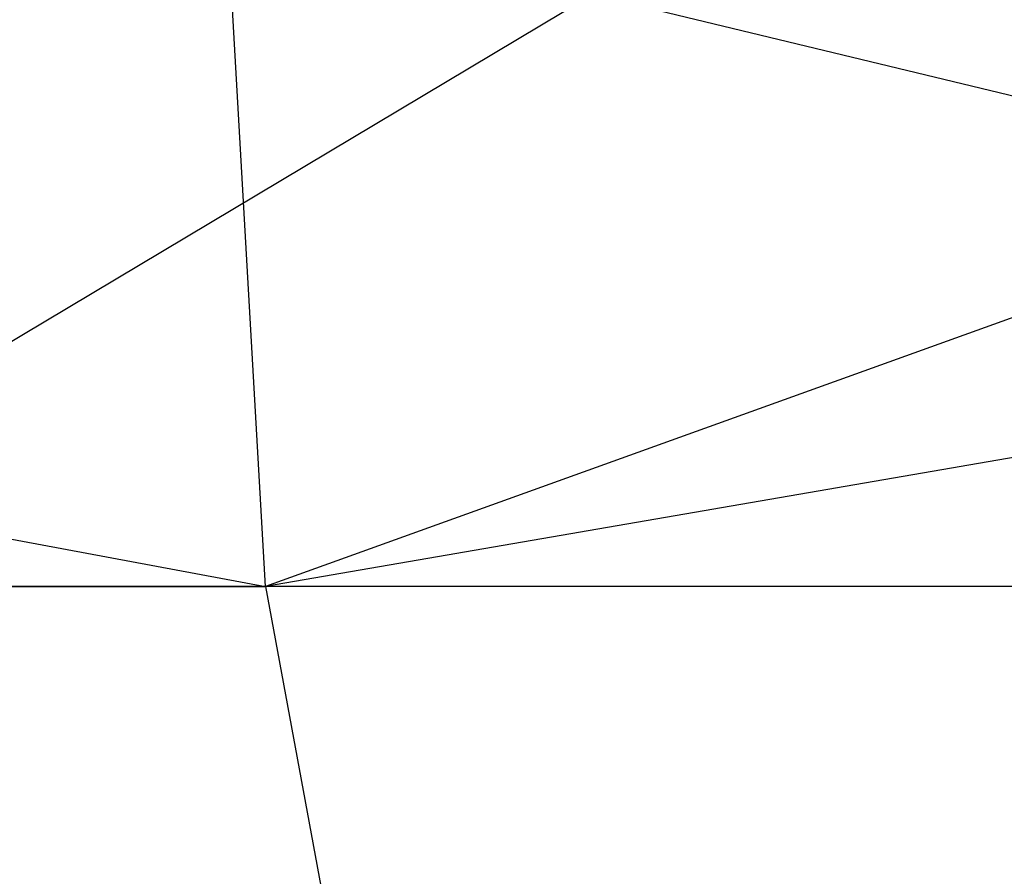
# Model space of a CAD drawing. Extents: x -172 to 172, y -29 to 28.
# Tile 210 of 256: x -62.92 to -60.35, y -16.6 to -14.37. Entities that reach past the tile are written whole.
import ezdxf

# ---------------------------------------------------------------- set-up
doc = ezdxf.new("R2010")
doc.units = 0
doc.header["$LTSCALE"] = 25.4
doc.layers.get('0').update_dxf_attribs({"linetype": 'CONTINUOUS'})

msp = doc.modelspace()

# ---------------------------------------------------------------- linework, layer by layer
at = {"color": 0}
for p, q in [((-70.5496, -14.2997, -1085.8367), (-62.2752, -15.8448, -1082.646)), ((-70.5496, -14.2997, -1085.8367), (-62.2752, -15.8448, -1082.646)), ((-61.422, -14.2997, -1404.4443), (-64.0113, -15.8448, -1403.1702)), ((-61.422, -14.2997, -1404.4443), (-64.0113, -15.8448, -1403.1702)), ((-62.2752, -15.8448, -1082.646), (-62.3636, -14.2997, -1082.4178)), ((-62.2752, -15.8448, -1082.646), (-62.3636, -14.2997, -1082.4178)), ((-53.329, -14.2997, -1079.2006), (-62.2752, -15.8448, -1082.646)), ((-53.329, -14.2997, -1079.2006), (-62.2752, -15.8448, -1082.646)), ((-57.9816, -14.2997, -1080.7866), (-62.2752, -15.8448, -1082.646)), ((-57.9816, -14.2997, -1080.7866), (-62.2752, -15.8448, -1082.646)), ((-55.0248, -15.8448, -1406.4805), (-61.422, -14.2997, -1404.4443)), ((-55.0248, -15.8448, -1406.4805), (-61.422, -14.2997, -1404.4443)), ((-71.1044, -15.8448, -1086.3551), (-62.2752, -15.8448, -1082.646)), ((-71.1044, -15.8448, -1086.3551), (-62.2752, -15.8448, -1082.646)), ((-55.0248, -15.8448, -1406.4805), (-64.0113, -15.8448, -1403.1702)), ((-55.0248, -15.8448, -1406.4805), (-64.0113, -15.8448, -1403.1702)), ((-53.2534, -15.8448, -1079.4332), (-62.2752, -15.8448, -1082.646)), ((-62.2752, -15.8448, -1082.646), (-62.0184, -17.2386, -1083.3081)), ((-62.2752, -15.8448, -1082.646), (-62.0184, -17.2386, -1083.3081)), ((-53.2534, -15.8448, -1079.4332), (-62.2752, -15.8448, -1082.646))]:
    msp.add_line(p, q, dxfattribs=at)

doc.saveas('drawing.dxf')
